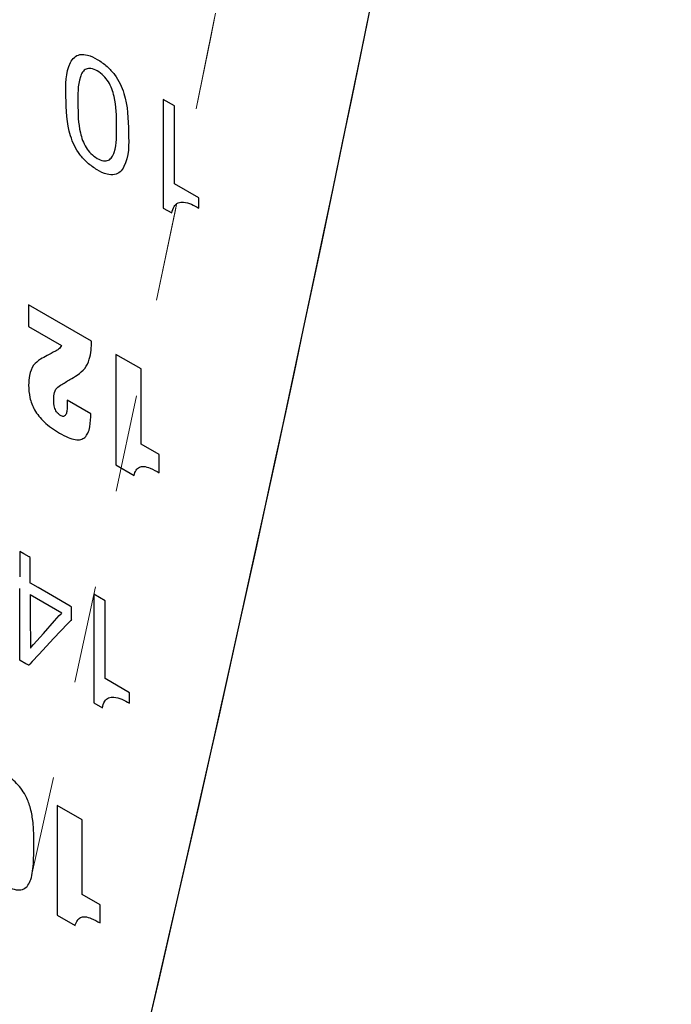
# Model space of a CAD drawing. Header units: inches. Extents: x 0.1 to 87.3, y 0.1 to 33.9.
# Tile 158 of 174: x 65.894 to 66.561, y 25.099 to 26.107. Entities that reach past the tile are written whole.
import ezdxf

# ---------------------------------------------------------------- set-up
doc = ezdxf.new("R2010")
doc.units = ezdxf.units.IN
doc.header["$MEASUREMENT"] = 0
doc.linetypes.add('HIDDEN', pattern=[0.075, 0.05, -0.025])

msp = doc.modelspace()

# ---------------------------------------------------------------- linework, layer by layer
at = {"color": 7, "linetype": 'Continuous', "lineweight": 25}
for p, q in [((66.05212, 26.01832), (66.04057, 26.02499)), ((66.04057, 26.02499), (66.04057, 25.9138)), ((66.05212, 25.93865), (66.05212, 26.01832)), ((66.0771, 25.92423), (66.05212, 25.93865)), ((66.0771, 25.91358), (66.0771, 25.92423)), ((66.04057, 25.9138), (66.0494, 25.9087)), ((65.96724, 25.77757), (65.90276, 25.81479)), ((65.90276, 25.81479), (65.90276, 25.79243)), ((65.90276, 25.79243), (65.93652, 25.77294)), ((65.99216, 25.76397), (65.99216, 25.65084)), ((66.01789, 25.74911), (65.99216, 25.76397)), ((66.01789, 25.6721), (66.01789, 25.74911)), ((65.96642, 25.70326), (65.94234, 25.71716)), ((66.03642, 25.6614), (66.01789, 25.6721)), ((66.03642, 25.64288), (66.03642, 25.6614)), ((65.99216, 25.65084), (66.01069, 25.64015)), ((65.90446, 25.51819), (65.93678, 25.49954)), ((65.98099, 25.5118), (65.96945, 25.51846)), ((65.96945, 25.51846), (65.96945, 25.40727)), ((65.98099, 25.43213), (65.98099, 25.5118)), ((66.00598, 25.4177), (65.98099, 25.43213)), ((66.00598, 25.40705), (66.00598, 25.4177)), ((65.96945, 25.40727), (65.97828, 25.40217)), ((65.95758, 25.28764), (65.93199, 25.30241)), ((65.93199, 25.30241), (65.93199, 25.18993)), ((65.95758, 25.21107), (65.95758, 25.28764)), ((65.976, 25.20043), (65.95758, 25.21107)), ((65.976, 25.18201), (65.976, 25.20043)), ((65.93199, 25.18993), (65.95041, 25.1793))]:
    msp.add_line(p, q, dxfattribs=at)
at = {"color": 7, "linetype": 'Continuous', "lineweight": 25, "flags": 128}
for points in [[(65.90446, 25.52996), (65.90446, 25.52996), (65.90446, 25.52997), (65.90446, 25.52997), (65.90446, 25.53), (65.90446, 25.53058), (65.90446, 25.54145), (65.90446, 25.5506), (65.90446, 25.55582), (65.90446, 25.55598), (65.90446, 25.55599), (65.90446, 25.55599), (65.90446, 25.55599), (65.90445, 25.55599), (65.90333, 25.55664), (65.89792, 25.55977), (65.89371, 25.56219), (65.8936, 25.56226), (65.89359, 25.56226), (65.89359, 25.56226), (65.89359, 25.56226), (65.89359, 25.56225), (65.89359, 25.56211), (65.89359, 25.55995), (65.89359, 25.5472), (65.89359, 25.53669), (65.89359, 25.53626), (65.89359, 25.53624), (65.89359, 25.53624), (65.89359, 25.53624), (65.89359, 25.53624)], [(65.9467, 25.50557), (65.9467, 25.50558), (65.94669, 25.50558), (65.94667, 25.50559), (65.94535, 25.50636), (65.92706, 25.51691), (65.9124, 25.52537), (65.90458, 25.52989), (65.90446, 25.52996), (65.90446, 25.52996), (65.90446, 25.52996), (65.90446, 25.52996), (65.90446, 25.52996), (65.90446, 25.52996)], [(65.90283, 25.44574), (65.90282, 25.44574), (65.90282, 25.44574), (65.9028, 25.44575), (65.90269, 25.44581), (65.90217, 25.44612), (65.89995, 25.4474), (65.8942, 25.45072), (65.89363, 25.45105), (65.89359, 25.45107), (65.89359, 25.45107), (65.89359, 25.45107), (65.89359, 25.45107), (65.89359, 25.45124), (65.89359, 25.4517), (65.89359, 25.45422), (65.89359, 25.46809), (65.89359, 25.48777), (65.89359, 25.50744), (65.89359, 25.52131), (65.89359, 25.52383), (65.89359, 25.52429), (65.89359, 25.52447), (65.89359, 25.52447), (65.89359, 25.52447), (65.89359, 25.52447), (65.89359, 25.52447), (65.89359, 25.52447), (65.89359, 25.52447)], [(65.90474, 25.46362), (65.90474, 25.46362), (65.90475, 25.46362), (65.90477, 25.46364), (65.90488, 25.46376), (65.9054, 25.46435), (65.90788, 25.46713), (65.91789, 25.47836), (65.9293, 25.49115), (65.93416, 25.4966), (65.93591, 25.49856), (65.9365, 25.49922), (65.93669, 25.49943), (65.93675, 25.4995), (65.93677, 25.49953), (65.93677, 25.49953), (65.93678, 25.49953), (65.93678, 25.49954), (65.93678, 25.49954)], [(65.9467, 25.49271), (65.9467, 25.49271), (65.9467, 25.49271), (65.9467, 25.49274), (65.9467, 25.49324), (65.9467, 25.49899), (65.9467, 25.50556), (65.9467, 25.50557), (65.9467, 25.50557), (65.9467, 25.50557), (65.9467, 25.50557), (65.9467, 25.50557)], [(65.9467, 25.49271), (65.9467, 25.49271), (65.9467, 25.4927), (65.94667, 25.49267), (65.94652, 25.49251), (65.9458, 25.49174), (65.94241, 25.48811), (65.92869, 25.47343), (65.91306, 25.4567), (65.90641, 25.44957), (65.90402, 25.44701), (65.90321, 25.44615), (65.90295, 25.44587), (65.90286, 25.44578), (65.90284, 25.44575), (65.90283, 25.44574), (65.90283, 25.44574), (65.90283, 25.44574), (65.90283, 25.44574)]]:
    msp.add_lwpolyline(points, dxfattribs=at)
at = {"color": 7, "linetype": 'Continuous', "lineweight": 25}
for centre, radius, start, end in [((29.4704, 33.59704), 37.53469, 346.675065, 351.17478), ((29.49617, 33.59164), 37.50837, 346.674024, 351.125305), ((68.25775, 25.50332), 2.35334, 179.63789, 180.96673)]:
    msp.add_arc(centre, radius, start, end, dxfattribs=at)
at = {"color": 7, "linetype": 'HIDDEN', "lineweight": 18}
for centre, radius, start, end in [((29.29223, 33.49419), 37.53469, 346.675064, 351.174779), ((29.31802, 33.48878), 37.50835, 346.67402, 351.125304)]:
    msp.add_arc(centre, radius, start, end, dxfattribs=at)
at = {"color": 7, "linetype": 'Continuous', "lineweight": 25}
for points, knots in [([(65.96295, 25.96003), (65.9662, 25.95749), (65.97234, 25.9527), (65.98178, 25.94827), (65.99033, 25.94719), (65.99689, 25.95038), (66.00578, 25.96427), (66.00496, 25.99305), (66.00421, 26.02182), (65.99661, 26.04119), (65.9909, 26.05063), (65.98305, 26.05922), (65.97355, 26.06593), (65.96419, 26.07045), (65.95563, 26.07152), (65.94907, 26.06834), (65.9402, 26.05451), (65.94102, 26.02574), (65.94171, 25.99694), (65.94937, 25.97756), (65.95499, 25.96801), (65.96026, 25.96273), (65.96295, 25.96003)], [0, 0, 0, 0, 0.0405291, 0.0763993, 0.1016721, 0.1223424, 0.144208, 0.2594464, 0.3919358, 0.4269302, 0.4626371, 0.4999842, 0.5404919, 0.5763832, 0.6016653, 0.6223275, 0.6441589, 0.7589081, 0.8918819, 0.9269115, 0.962638, 1, 1, 1, 1]), ([(65.96648, 26.05663), (65.96871, 26.05592), (65.97355, 26.05436), (65.97966, 26.04938), (65.98464, 26.04301), (65.98812, 26.03574), (65.99256, 26.02087), (65.99273, 25.99895), (65.99317, 25.97748), (65.98839, 25.96583), (65.98456, 25.96211), (65.97867, 25.96167), (65.97247, 25.96458), (65.96629, 25.96926), (65.96133, 25.97571), (65.95785, 25.98296), (65.95342, 25.99777), (65.95323, 26.01966), (65.9528, 26.04121), (65.95757, 26.05284), (65.96143, 26.05669), (65.96477, 26.05665), (65.96648, 26.05663)], [0, 0, 0, 0, 0.0311887, 0.0678899, 0.1034229, 0.1391559, 0.1754185, 0.3106563, 0.4321916, 0.4569535, 0.4779336, 0.5000089, 0.5311981, 0.5678985, 0.6034232, 0.6391291, 0.6753366, 0.8098775, 0.9321092, 0.9569234, 0.9779234, 1, 1, 1, 1]), ([(66.0494, 25.9087), (66.04993, 25.91108), (66.05085, 25.91522), (66.05559, 25.91954), (66.06527, 25.92024), (66.07199, 25.91646), (66.0771, 25.91358)], [0, 0, 0, 0, 0.204814, 0.3569109, 0.5109409, 1, 1, 1, 1]), ([(65.93652, 25.77294), (65.93557, 25.7716), (65.93388, 25.76922), (65.93128, 25.76791), (65.93015, 25.76734)], [0, 0, 0, 0, 0.56391786, 1, 1, 1, 1]), ([(65.95259, 25.74272), (65.95537, 25.74486), (65.96092, 25.74913), (65.96653, 25.76154), (65.96696, 25.77129), (65.96724, 25.77757)], [0, 0, 0, 0, 0.2628612, 0.525629, 1, 1, 1, 1]), ([(65.91494, 25.75904), (65.91235, 25.75716), (65.90671, 25.75305), (65.90322, 25.74288), (65.90248, 25.73163), (65.90352, 25.71944), (65.90854, 25.7062), (65.91897, 25.69346), (65.93143, 25.68479), (65.94246, 25.67904), (65.9498, 25.67668), (65.95599, 25.67633), (65.95897, 25.67816), (65.96032, 25.67899)], [0, 0, 0, 0, 0.0785673, 0.1714409, 0.2553197, 0.3620803, 0.4745724, 0.604354, 0.7676834, 0.8516342, 0.9143514, 0.9611184, 1, 1, 1, 1]), ([(65.93015, 25.76734), (65.92732, 25.76579), (65.92225, 25.76302), (65.91717, 25.76026), (65.91494, 25.75904)], [0, 0, 0, 0, 0.5598837, 1, 1, 1, 1]), ([(65.93542, 25.73251), (65.93862, 25.73442), (65.94434, 25.73782), (65.95007, 25.74123), (65.95259, 25.74272)], [0, 0, 0, 0, 0.5599178, 1, 1, 1, 1]), ([(65.94234, 25.71716), (65.94234, 25.71627), (65.94234, 25.71498), (65.94234, 25.71351), (65.94234, 25.71287), (65.94234, 25.71259), (65.94234, 25.71246), (65.94234, 25.71241), (65.94234, 25.71239), (65.94234, 25.71238), (65.94234, 25.71237), (65.94234, 25.71237), (65.94234, 25.71039), (65.94222, 25.70715), (65.94143, 25.70338), (65.94026, 25.70139), (65.93906, 25.70057), (65.93708, 25.70043), (65.93446, 25.70176), (65.93208, 25.70386), (65.93057, 25.70635), (65.92963, 25.70868), (65.92844, 25.71375), (65.92822, 25.7204), (65.92982, 25.72864), (65.93362, 25.73126), (65.93542, 25.73251)], [0, 0, 0, 0, 0.0470544, 0.0677448, 0.0768463, 0.0808497, 0.0826125, 0.0833833, 0.0837277, 0.0838767, 0.0839435, 0.0839692, 0.0839949, 0.1879225, 0.2544704, 0.2838446, 0.3065928, 0.3280319, 0.3848588, 0.4545865, 0.4932543, 0.5365989, 0.5863121, 0.7656026, 0.8889961, 1, 1, 1, 1]), ([(65.96032, 25.67899), (65.9615, 25.6804), (65.96412, 25.68354), (65.96604, 25.69209), (65.96626, 25.69879), (65.96642, 25.70326)], [0, 0, 0, 0, 0.2130096, 0.4733101, 1, 1, 1, 1]), ([(66.01069, 25.64015), (66.01128, 25.64202), (66.0123, 25.64528), (66.01587, 25.64903), (66.02141, 25.64967), (66.02835, 25.64726), (66.03343, 25.6445), (66.03642, 25.64288)], [0, 0, 0, 0, 0.1829265, 0.3196738, 0.4568076, 0.6794584, 1, 1, 1, 1]), ([(65.97828, 25.40217), (65.97881, 25.40455), (65.97973, 25.40869), (65.98446, 25.41302), (65.99414, 25.41372), (66.00087, 25.40993), (66.00598, 25.40705)], [0, 0, 0, 0, 0.2048092, 0.3569029, 0.5109365, 1, 1, 1, 1]), ([(65.84359, 25.2691), (65.84384, 25.2652), (65.84436, 25.25701), (65.8484, 25.24702), (65.85364, 25.23928), (65.8591, 25.23333), (65.86608, 25.22754), (65.87451, 25.22212), (65.88314, 25.21771), (65.89118, 25.21547), (65.89793, 25.21635), (65.90268, 25.22066), (65.90543, 25.22714), (65.90707, 25.23552), (65.90786, 25.24582), (65.90798, 25.25565), (65.90796, 25.26307), (65.90796, 25.2669), (65.90796, 25.26859), (65.90796, 25.26933), (65.90796, 25.26965), (65.90796, 25.2698), (65.90796, 25.26986), (65.90796, 25.26989), (65.90796, 25.2699), (65.90796, 25.26991), (65.90796, 25.27553), (65.90748, 25.28595), (65.90474, 25.30035), (65.89932, 25.31422), (65.88937, 25.32725), (65.87625, 25.33644), (65.86469, 25.3422), (65.85515, 25.34404), (65.84703, 25.34), (65.84094, 25.32594), (65.8411, 25.30938), (65.84372, 25.29292), (65.84759, 25.28302), (65.85302, 25.27512), (65.85943, 25.26935), (65.86528, 25.2656), (65.87041, 25.26332), (65.87463, 25.26237), (65.87893, 25.2627), (65.88053, 25.26458), (65.88127, 25.26545)], [0, 0, 0, 0, 0.0335494, 0.0704409, 0.0911242, 0.1140215, 0.1397919, 0.1691259, 0.2003359, 0.2230636, 0.2402402, 0.2564202, 0.2757525, 0.3000897, 0.3298076, 0.3646927, 0.3849056, 0.3937996, 0.397712, 0.3994338, 0.4001909, 0.4005248, 0.4006716, 0.4007356, 0.4007643, 0.4007778, 0.4007862, 0.4492452, 0.49047, 0.5266654, 0.576856, 0.629197, 0.6632207, 0.6884537, 0.7096491, 0.7356063, 0.8149431, 0.8494756, 0.879084, 0.9057618, 0.9313277, 0.9529761, 0.9654847, 0.9794411, 0.9904526, 1, 1, 1, 1]), ([(65.95041, 25.1793), (65.951, 25.18116), (65.95201, 25.1844), (65.95556, 25.18813), (65.96108, 25.18876), (65.96797, 25.18637), (65.97302, 25.18363), (65.976, 25.18201)], [0, 0, 0, 0, 0.1829163, 0.3196426, 0.4567659, 0.6794259, 1, 1, 1, 1])]:
    msp.add_open_spline(points, degree=3, knots=knots, dxfattribs=at)

doc.saveas('drawing.dxf')
